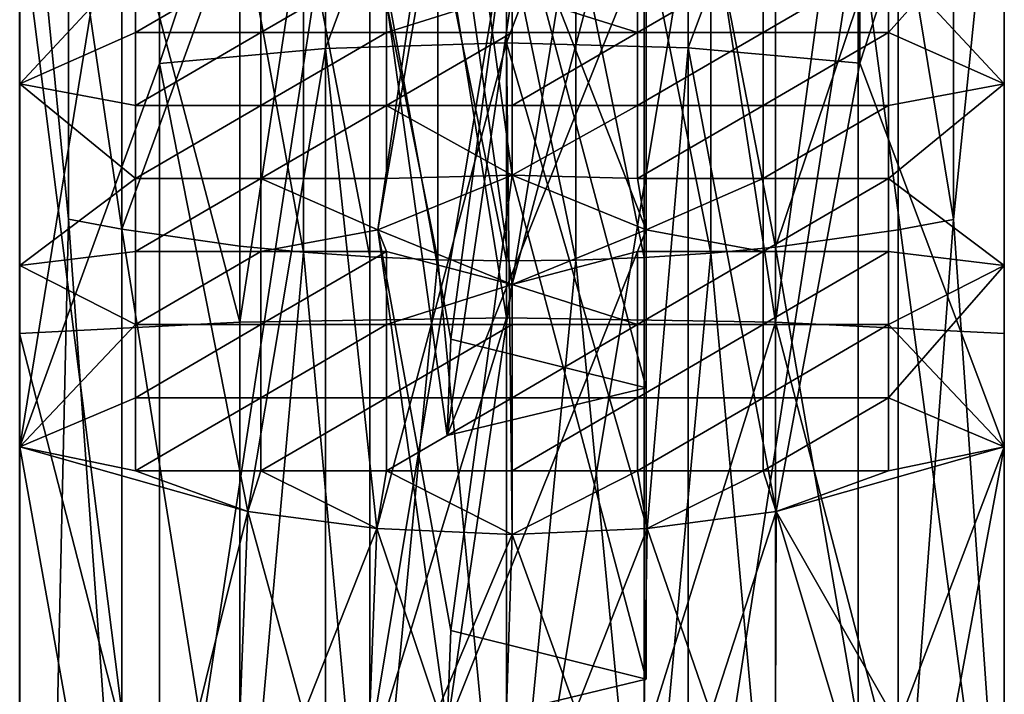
# Model space of a CAD drawing. Header units: millimetres. Extents: x 0 to 484, y -157 to 583.
# Tile 53 of 78: x 462 to 484, y 233 to 248. Entities that reach past the tile are written whole.
import ezdxf

# ---------------------------------------------------------------- set-up
doc = ezdxf.new("R2010")
doc.units = ezdxf.units.MM
doc.layers.add('Layer 01', color=7, linetype='Continuous', true_color=0x000000)

msp = doc.modelspace()

# ---------------------------------------------------------------- linework, layer by layer
at = {"layer": 'Layer 01'}
for points in [[(484, 278.467, 369.087), (478.887, 259.799, 372.557), (478.887, 240.839, 374.185)], [(484, 278.467, 369.087), (478.887, 240.839, 374.185), (484, 240.586, 371.24)], [(484, 240.586, 371.24), (484, 262.668, 360.417), (484, 278.467, 369.087)], [(462.001, 276.155, 445.576), (462.001, 238.05, 459.714), (465.125, 257.21, 456.818)], [(462.001, 276.155, 445.576), (462.001, 242.104, 450.622), (462.001, 238.05, 459.714)], [(462.001, 276.155, 445.576), (462.001, 246.159, 441.531), (462.001, 242.104, 450.622)], [(462.001, 246.159, 441.531), (462.001, 276.155, 445.576), (462.001, 250.213, 432.44)], [(484, 237.624, 349.048), (484, 262.668, 349.048), (484, 262.668, 360.417)], [(484, 237.624, 349.048), (484, 262.668, 360.417), (484, 237.624, 360.417)], [(484, 237.624, 337.678), (484, 262.668, 337.678), (484, 262.668, 349.048)], [(484, 237.624, 337.678), (484, 262.668, 349.048), (484, 237.624, 349.048)], [(484, 237.624, 326.309), (484, 262.668, 326.309), (484, 262.668, 337.678)], [(484, 237.624, 326.309), (484, 262.668, 337.678), (484, 237.624, 337.678)], [(484, 240.586, 371.24), (484, 237.624, 360.417), (484, 262.668, 360.417)], [(484, 250.22, 312.727), (484, 262.668, 326.309), (484, 237.624, 326.309)], [(466.917, 240.833, 374.112), (469.822, 259.862, 373.3), (466.917, 259.792, 372.484)], [(472.877, 240.929, 375.225), (469.822, 259.862, 373.3), (466.917, 240.833, 374.112)], [(469.822, 259.862, 373.3), (472.877, 240.929, 375.225), (472.877, 259.888, 373.596)], [(472.877, 240.929, 375.225), (475.952, 259.866, 373.341), (472.877, 259.888, 373.596)], [(478.887, 240.839, 374.185), (475.952, 259.866, 373.341), (472.877, 240.929, 375.225)], [(475.952, 259.866, 373.341), (478.887, 240.839, 374.185), (478.887, 259.799, 372.557)], [(466.917, 240.833, 374.112), (466.917, 259.792, 372.484), (462, 259.546, 369.611)], [(466.917, 240.833, 374.112), (462, 259.546, 369.611), (462, 240.586, 371.24)], [(468.831, 246.954, 461.365), (472.878, 247.079, 461.865), (472.878, 257.851, 458.626)], [(468.831, 246.954, 461.365), (472.878, 257.851, 458.626), (468.831, 257.679, 458.141)], [(472.878, 247.079, 461.865), (476.936, 257.698, 458.194), (472.878, 257.851, 458.626)], [(465.125, 246.613, 460.003), (468.831, 246.954, 461.365), (468.831, 257.679, 458.141)], [(465.125, 246.613, 460.003), (468.831, 257.679, 458.141), (465.125, 257.21, 456.818)], [(472.878, 247.079, 461.865), (476.936, 246.968, 461.42), (476.936, 257.698, 458.194)], [(476.936, 246.968, 461.42), (480.774, 257.228, 456.867), (476.936, 257.698, 458.194)], [(465.125, 257.21, 456.818), (462.001, 238.05, 459.714), (465.125, 246.613, 460.003)], [(476.936, 246.968, 461.42), (480.774, 246.626, 460.055), (480.774, 257.228, 456.867)], [(484.001, 256.516, 454.856), (480.774, 257.228, 456.867), (480.774, 246.626, 460.055)], [(484.001, 256.516, 454.856), (480.774, 246.626, 460.055), (484.001, 238.05, 459.714)], [(484.001, 256.516, 454.856), (484.001, 238.05, 459.714), (484.001, 242.104, 450.622)], [(484.001, 246.159, 441.531), (484.001, 250.213, 432.44), (484.001, 256.516, 454.856)], [(484.001, 242.104, 450.622), (484.001, 246.159, 441.531), (484.001, 256.516, 454.856)], [(462.001, 194.629, 435.344), (462.001, 254.268, 423.348), (463.094, 243.14, 426.803)], [(463.094, 243.14, 426.803), (462.001, 254.268, 423.348), (463.094, 250.979, 423.92)], [(462.001, 250.213, 432.44), (462.001, 254.268, 423.348), (462.001, 238.713, 434.712)], [(462.001, 254.268, 423.348), (462.001, 223.159, 434.712), (462.001, 238.713, 434.712)], [(462.001, 254.268, 423.348), (462.001, 207.604, 434.712), (462.001, 223.159, 434.712)], [(462.001, 194.629, 435.344), (462.001, 207.604, 434.712), (462.001, 254.268, 423.348)], [(484.001, 254.268, 423.348), (482.868, 243.131, 426.775), (482.868, 250.968, 423.893)], [(484.001, 254.268, 423.348), (484.001, 226.887, 431.133), (482.868, 243.131, 426.775)], [(484.001, 250.213, 432.44), (484.001, 226.887, 431.133), (484.001, 254.268, 423.348)], [(471.634, 254.034, 450.879), (470.001, 242.9, 448.837), (473.001, 244.122, 446.097)], [(471.634, 254.034, 450.879), (471.552, 251.877, 455.717), (470.001, 242.9, 448.837)], [(476.001, 242.9, 448.837), (476.001, 252.947, 453.318), (471.634, 254.034, 450.879)], [(476.001, 242.9, 448.837), (471.634, 254.034, 450.879), (473.001, 244.122, 446.097)], [(476.001, 252.947, 453.318), (473.001, 241.678, 451.577), (471.552, 251.877, 455.717)], [(476.001, 252.947, 453.318), (476.001, 242.9, 448.837), (473.001, 241.678, 451.577)], [(471.552, 251.877, 455.717), (473.001, 241.678, 451.577), (470.001, 242.9, 448.837)], [(463.094, 250.979, 423.92), (464.282, 250.674, 423.211), (464.282, 242.912, 426.066)], [(463.094, 250.979, 423.92), (464.282, 242.912, 426.066), (463.094, 243.14, 426.803)], [(481.633, 250.654, 423.164), (482.868, 250.968, 423.893), (482.868, 243.131, 426.775)], [(464.282, 242.912, 426.066), (464.282, 250.674, 423.211), (466.917, 250.173, 422.046)], [(473.001, 250.639, 431.485), (470.001, 249.417, 434.225), (471.634, 240.459, 427.305)], [(476.001, 239.371, 429.744), (473.001, 250.639, 431.485), (471.634, 240.459, 427.305)], [(476.001, 239.371, 429.744), (476.001, 249.417, 434.225), (473.001, 250.639, 431.485)], [(481.633, 250.654, 423.164), (481.633, 242.897, 426.017), (478.888, 242.515, 424.784)], [(481.633, 250.654, 423.164), (478.888, 242.515, 424.784), (478.888, 250.144, 421.978)], [(481.633, 250.654, 423.164), (482.868, 243.131, 426.775), (481.633, 242.897, 426.017)], [(465.124, 225.467, 312.626), (462, 225.577, 314.704), (462, 250.22, 312.727)], [(465.124, 225.467, 312.626), (462, 250.22, 312.727), (465.124, 249.98, 310.659)], [(464.586, 248.941, 435.291), (462.001, 246.159, 441.531), (462.001, 250.213, 432.44)], [(462.001, 238.713, 434.712), (462.001, 246.159, 441.531), (462.001, 250.213, 432.44)], [(464.586, 248.941, 435.291), (462.001, 250.213, 432.44), (462.001, 246.159, 441.531)], [(464.282, 242.912, 426.066), (466.917, 250.173, 422.046), (466.917, 242.537, 424.854)], [(466.917, 250.173, 422.046), (468.343, 249.987, 421.613), (468.343, 242.398, 424.403)], [(466.917, 250.173, 422.046), (468.343, 242.398, 424.403), (466.917, 242.537, 424.854)], [(477.447, 249.964, 421.559), (478.888, 250.144, 421.978), (478.888, 242.515, 424.784)], [(484, 225.577, 314.704), (480.732, 249.972, 310.586), (484, 250.22, 312.727)], [(484.001, 246.159, 441.531), (481.416, 248.941, 435.291), (484.001, 250.213, 432.44)], [(484.001, 250.213, 432.44), (481.416, 248.941, 435.291), (481.416, 247.309, 438.951)], [(484.001, 250.213, 432.44), (481.416, 247.309, 438.951), (484.001, 246.159, 441.531)], [(484, 225.577, 314.704), (484, 250.22, 312.727), (484, 237.624, 326.309)], [(484.001, 238.713, 434.712), (484.001, 250.213, 432.44), (484.001, 246.159, 441.531)], [(484.001, 250.213, 432.44), (484.001, 238.713, 434.712), (484.001, 226.887, 431.133)], [(465.124, 225.467, 312.626), (465.124, 249.98, 310.659), (468.831, 249.818, 309.265)], [(468.343, 249.987, 421.613), (469.823, 249.849, 421.293), (469.823, 242.295, 424.071)], [(468.343, 249.987, 421.613), (469.823, 242.295, 424.071), (468.343, 242.398, 424.403)], [(475.953, 249.833, 421.255), (477.447, 249.964, 421.559), (477.447, 242.38, 424.348)], [(476.935, 225.389, 311.167), (476.935, 249.812, 309.209), (480.732, 249.972, 310.586)], [(476.935, 225.389, 311.167), (480.732, 249.972, 310.586), (480.732, 225.463, 312.551)], [(477.447, 249.964, 421.559), (478.888, 242.515, 424.784), (477.447, 242.38, 424.348)], [(484, 225.577, 314.704), (480.732, 225.463, 312.551), (480.732, 249.972, 310.586)], [(465.124, 225.467, 312.626), (468.831, 249.818, 309.265), (468.831, 225.392, 311.224)], [(468.831, 225.392, 311.224), (468.831, 249.818, 309.265), (472.877, 249.759, 308.754)], [(468.831, 225.392, 311.224), (472.877, 249.759, 308.754), (472.877, 225.364, 310.71)], [(469.823, 249.849, 421.293), (471.341, 249.764, 421.094), (471.341, 242.231, 423.864)], [(469.823, 249.849, 421.293), (471.341, 242.231, 423.864), (469.823, 242.295, 424.071)], [(471.341, 249.764, 421.094), (472.878, 249.732, 421.02), (472.878, 242.207, 423.787)], [(471.341, 249.764, 421.094), (472.878, 242.207, 423.787), (471.341, 242.231, 423.864)], [(472.877, 225.364, 310.71), (472.877, 249.759, 308.754), (476.935, 249.812, 309.209)], [(472.877, 225.364, 310.71), (476.935, 249.812, 309.209), (476.935, 225.389, 311.167)], [(472.878, 249.732, 421.02), (474.425, 249.755, 421.074), (474.425, 242.224, 423.843)], [(472.878, 249.732, 421.02), (474.425, 242.224, 423.843), (472.878, 242.207, 423.787)], [(474.425, 249.755, 421.074), (475.953, 249.833, 421.255), (475.953, 242.283, 424.032)], [(474.425, 249.755, 421.074), (475.953, 242.283, 424.032), (474.425, 242.224, 423.843)], [(475.953, 249.833, 421.255), (477.447, 242.38, 424.348), (475.953, 242.283, 424.032)], [(471.552, 238.301, 432.143), (470.001, 249.417, 434.225), (473.001, 248.195, 436.965)], [(471.634, 240.459, 427.305), (470.001, 249.417, 434.225), (471.552, 238.301, 432.143)], [(471.552, 238.301, 432.143), (473.001, 248.195, 436.965), (476.001, 249.417, 434.225)], [(471.552, 238.301, 432.143), (476.001, 249.417, 434.225), (476.001, 239.371, 429.744)], [(464.586, 248.941, 435.291), (464.586, 247.309, 438.951), (462.001, 246.159, 441.531)], [(464.586, 248.941, 435.291), (462.001, 246.159, 441.531), (464.586, 247.309, 438.951)], [(467.391, 248.941, 435.291), (467.391, 247.309, 438.951), (464.586, 247.309, 438.951)], [(467.391, 248.941, 435.291), (464.586, 247.309, 438.951), (464.586, 248.941, 435.291)], [(467.391, 248.941, 435.291), (464.586, 248.941, 435.291), (464.586, 247.309, 438.951)], [(467.391, 248.941, 435.291), (464.586, 247.309, 438.951), (467.391, 247.309, 438.951)], [(470.196, 248.941, 435.291), (470.196, 247.309, 438.951), (467.391, 247.309, 438.951)], [(470.196, 248.941, 435.291), (467.391, 247.309, 438.951), (467.391, 248.941, 435.291)], [(470.196, 248.941, 435.291), (467.391, 248.941, 435.291), (467.391, 247.309, 438.951)], [(470.196, 248.941, 435.291), (467.391, 247.309, 438.951), (470.196, 247.309, 438.951)], [(470.196, 247.309, 438.951), (470.196, 248.941, 435.291), (473.001, 248.195, 436.965)], [(470.196, 247.309, 438.951), (473.001, 248.195, 436.965), (470.196, 248.941, 435.291)], [(475.806, 248.941, 435.291), (475.806, 247.309, 438.951), (473.001, 248.195, 436.965)], [(475.806, 248.941, 435.291), (473.001, 248.195, 436.965), (475.806, 247.309, 438.951)], [(478.611, 248.941, 435.291), (478.611, 247.309, 438.951), (475.806, 247.309, 438.951)], [(478.611, 248.941, 435.291), (475.806, 247.309, 438.951), (475.806, 248.941, 435.291)], [(478.611, 248.941, 435.291), (475.806, 248.941, 435.291), (475.806, 247.309, 438.951)], [(478.611, 248.941, 435.291), (475.806, 247.309, 438.951), (478.611, 247.309, 438.951)], [(481.416, 248.941, 435.291), (481.416, 247.309, 438.951), (478.611, 247.309, 438.951)], [(481.416, 248.941, 435.291), (478.611, 247.309, 438.951), (478.611, 248.941, 435.291)], [(481.416, 248.941, 435.291), (478.611, 248.941, 435.291), (478.611, 247.309, 438.951)], [(481.416, 248.941, 435.291), (478.611, 247.309, 438.951), (481.416, 247.309, 438.951)], [(481.416, 247.309, 438.951), (481.416, 248.941, 435.291), (484.001, 246.159, 441.531)], [(473.001, 248.195, 436.965), (473.001, 247.309, 438.951), (470.196, 247.309, 438.951)], [(473.001, 248.195, 436.965), (470.196, 247.309, 438.951), (473.001, 247.309, 438.951)], [(473.001, 247.309, 438.951), (473.001, 248.195, 436.965), (475.806, 247.309, 438.951)], [(473.001, 247.309, 438.951), (475.806, 247.309, 438.951), (473.001, 248.195, 436.965)], [(464.586, 245.677, 442.611), (462.001, 246.159, 441.531), (464.586, 247.309, 438.951)], [(464.586, 245.677, 442.611), (464.586, 247.309, 438.951), (462.001, 246.159, 441.531)], [(467.391, 247.309, 438.951), (467.391, 245.677, 442.611), (464.586, 245.677, 442.611)], [(467.391, 247.309, 438.951), (464.586, 245.677, 442.611), (464.586, 247.309, 438.951)], [(467.391, 247.309, 438.951), (464.586, 247.309, 438.951), (464.586, 245.677, 442.611)], [(467.391, 247.309, 438.951), (464.586, 245.677, 442.611), (467.391, 245.677, 442.611)], [(470.196, 247.309, 438.951), (470.196, 245.677, 442.611), (467.391, 245.677, 442.611)], [(470.196, 247.309, 438.951), (467.391, 245.677, 442.611), (467.391, 247.309, 438.951)], [(470.196, 247.309, 438.951), (467.391, 247.309, 438.951), (467.391, 245.677, 442.611)], [(470.196, 247.309, 438.951), (467.391, 245.677, 442.611), (470.196, 245.677, 442.611)], [(473.001, 247.309, 438.951), (473.001, 245.677, 442.611), (470.196, 245.677, 442.611)], [(473.001, 247.309, 438.951), (470.196, 245.677, 442.611), (470.196, 247.309, 438.951)], [(473.001, 247.309, 438.951), (470.196, 247.309, 438.951), (470.196, 245.677, 442.611)], [(473.001, 247.309, 438.951), (470.196, 245.677, 442.611), (473.001, 245.677, 442.611)], [(475.806, 247.309, 438.951), (475.806, 245.677, 442.611), (473.001, 245.677, 442.611)], [(475.806, 247.309, 438.951), (473.001, 245.677, 442.611), (473.001, 247.309, 438.951)], [(475.806, 247.309, 438.951), (473.001, 247.309, 438.951), (473.001, 245.677, 442.611)], [(475.806, 247.309, 438.951), (473.001, 245.677, 442.611), (475.806, 245.677, 442.611)], [(478.611, 247.309, 438.951), (478.611, 245.677, 442.611), (475.806, 245.677, 442.611)], [(478.611, 247.309, 438.951), (475.806, 245.677, 442.611), (475.806, 247.309, 438.951)], [(478.611, 247.309, 438.951), (475.806, 247.309, 438.951), (475.806, 245.677, 442.611)], [(478.611, 247.309, 438.951), (475.806, 245.677, 442.611), (478.611, 245.677, 442.611)], [(481.416, 247.309, 438.951), (481.416, 245.677, 442.611), (478.611, 245.677, 442.611)], [(481.416, 247.309, 438.951), (478.611, 245.677, 442.611), (478.611, 247.309, 438.951)], [(481.416, 247.309, 438.951), (478.611, 247.309, 438.951), (478.611, 245.677, 442.611)], [(481.416, 247.309, 438.951), (478.611, 245.677, 442.611), (481.416, 245.677, 442.611)], [(481.416, 245.677, 442.611), (481.416, 247.309, 438.951), (484.001, 246.159, 441.531)], [(481.416, 245.677, 442.611), (484.001, 246.159, 441.531), (481.416, 247.309, 438.951)], [(469.984, 236.222, 463.813), (472.878, 247.079, 461.865), (468.831, 246.954, 461.365)], [(469.984, 236.222, 463.813), (473.001, 236.091, 464.105), (472.878, 247.079, 461.865)], [(476.936, 246.968, 461.42), (472.878, 247.079, 461.865), (476.018, 236.222, 463.813)], [(476.018, 236.222, 463.813), (472.878, 247.079, 461.865), (473.001, 236.091, 464.105)], [(465.125, 246.613, 460.003), (467.098, 236.603, 462.958), (468.831, 246.954, 461.365)], [(469.984, 236.222, 463.813), (468.831, 246.954, 461.365), (467.098, 236.603, 462.958)], [(478.904, 236.603, 462.958), (476.936, 246.968, 461.42), (476.018, 236.222, 463.813)], [(476.936, 246.968, 461.42), (478.904, 236.603, 462.958), (480.774, 246.626, 460.055)], [(480.774, 246.626, 460.055), (478.904, 236.603, 462.958), (484.001, 238.05, 459.714)], [(467.098, 236.603, 462.958), (465.125, 246.613, 460.003), (462.001, 238.05, 459.714)], [(464.586, 245.677, 442.611), (464.586, 244.045, 446.271), (462.001, 246.159, 441.531)], [(462.001, 242.104, 450.622), (462.001, 246.159, 441.531), (464.586, 244.045, 446.271)], [(462.001, 242.104, 450.622), (462.001, 246.159, 441.531), (462.001, 238.713, 446.076)], [(462.001, 238.713, 446.076), (462.001, 246.159, 441.531), (462.001, 238.713, 440.394)], [(462.001, 246.159, 441.531), (462.001, 238.713, 434.712), (462.001, 238.713, 440.394)], [(464.586, 245.677, 442.611), (462.001, 246.159, 441.531), (464.586, 244.045, 446.271)], [(462.001, 242.104, 450.622), (464.586, 244.045, 446.271), (462.001, 246.159, 441.531)], [(484.001, 246.159, 441.531), (481.416, 244.045, 446.271), (481.416, 245.677, 442.611)], [(484.001, 242.104, 450.622), (481.416, 244.045, 446.271), (484.001, 246.159, 441.531)], [(484.001, 246.159, 441.531), (481.416, 245.677, 442.611), (481.416, 244.045, 446.271)], [(481.416, 244.045, 446.271), (484.001, 242.104, 450.622), (484.001, 246.159, 441.531)], [(484.001, 246.159, 441.531), (484.001, 242.104, 450.622), (484.001, 238.713, 446.076)], [(484.001, 238.713, 440.394), (484.001, 246.159, 441.531), (484.001, 238.713, 446.076)], [(484.001, 238.713, 440.394), (484.001, 238.713, 434.712), (484.001, 246.159, 441.531)], [(467.391, 245.677, 442.611), (467.391, 244.045, 446.271), (464.586, 244.045, 446.271)], [(467.391, 245.677, 442.611), (464.586, 244.045, 446.271), (464.586, 245.677, 442.611)], [(467.391, 245.677, 442.611), (464.586, 245.677, 442.611), (464.586, 244.045, 446.271)], [(467.391, 245.677, 442.611), (464.586, 244.045, 446.271), (467.391, 244.045, 446.271)], [(470.196, 245.677, 442.611), (470.196, 244.045, 446.271), (467.391, 244.045, 446.271)], [(470.196, 245.677, 442.611), (467.391, 244.045, 446.271), (467.391, 245.677, 442.611)], [(470.196, 245.677, 442.611), (467.391, 245.677, 442.611), (467.391, 244.045, 446.271)], [(470.196, 245.677, 442.611), (467.391, 244.045, 446.271), (470.196, 244.045, 446.271)], [(470.196, 245.677, 442.611), (473.001, 244.122, 446.097), (470.196, 244.045, 446.271)], [(473.001, 244.122, 446.097), (470.196, 245.677, 442.611), (473.001, 245.677, 442.611)], [(470.196, 245.677, 442.611), (470.196, 244.045, 446.271), (473.001, 244.122, 446.097)], [(473.001, 244.122, 446.097), (473.001, 245.677, 442.611), (470.196, 245.677, 442.611)], [(475.806, 245.677, 442.611), (475.806, 244.045, 446.271), (473.001, 244.122, 446.097)], [(473.001, 245.677, 442.611), (475.806, 245.677, 442.611), (473.001, 244.122, 446.097)], [(475.806, 245.677, 442.611), (473.001, 245.677, 442.611), (473.001, 244.122, 446.097)], [(475.806, 244.045, 446.271), (475.806, 245.677, 442.611), (473.001, 244.122, 446.097)], [(478.611, 245.677, 442.611), (478.611, 244.045, 446.271), (475.806, 244.045, 446.271)], [(478.611, 245.677, 442.611), (475.806, 244.045, 446.271), (475.806, 245.677, 442.611)], [(478.611, 245.677, 442.611), (475.806, 245.677, 442.611), (475.806, 244.045, 446.271)], [(478.611, 245.677, 442.611), (475.806, 244.045, 446.271), (478.611, 244.045, 446.271)], [(481.416, 245.677, 442.611), (481.416, 244.045, 446.271), (478.611, 244.045, 446.271)], [(481.416, 245.677, 442.611), (478.611, 244.045, 446.271), (478.611, 245.677, 442.611)], [(481.416, 245.677, 442.611), (478.611, 245.677, 442.611), (478.611, 244.045, 446.271)], [(481.416, 245.677, 442.611), (478.611, 244.045, 446.271), (481.416, 244.045, 446.271)], [(464.586, 244.045, 446.271), (464.586, 242.412, 449.931), (462.001, 242.104, 450.622)], [(464.586, 244.045, 446.271), (462.001, 242.104, 450.622), (464.586, 242.412, 449.931)], [(467.391, 244.045, 446.271), (467.391, 242.412, 449.931), (464.586, 242.412, 449.931)], [(467.391, 244.045, 446.271), (464.586, 242.412, 449.931), (464.586, 244.045, 446.271)], [(467.391, 244.045, 446.271), (464.586, 244.045, 446.271), (464.586, 242.412, 449.931)], [(467.391, 244.045, 446.271), (464.586, 242.412, 449.931), (467.391, 242.412, 449.931)], [(467.391, 244.045, 446.271), (470.001, 242.9, 448.837), (467.391, 242.412, 449.931)], [(470.196, 244.045, 446.271), (470.001, 242.9, 448.837), (467.391, 244.045, 446.271)], [(470.001, 242.9, 448.837), (470.196, 244.045, 446.271), (467.391, 244.045, 446.271)], [(467.391, 242.412, 449.931), (470.001, 242.9, 448.837), (467.391, 244.045, 446.271)], [(470.196, 244.045, 446.271), (473.001, 244.122, 446.097), (470.001, 242.9, 448.837)], [(470.001, 242.9, 448.837), (473.001, 244.122, 446.097), (470.196, 244.045, 446.271)], [(473.001, 244.122, 446.097), (470.001, 242.9, 448.837), (471.634, 233.942, 441.918)], [(476.001, 232.854, 444.357), (473.001, 244.122, 446.097), (471.634, 233.942, 441.918)], [(476.001, 242.9, 448.837), (473.001, 244.122, 446.097), (475.806, 244.045, 446.271)], [(475.806, 244.045, 446.271), (473.001, 244.122, 446.097), (476.001, 242.9, 448.837)], [(476.001, 232.854, 444.357), (476.001, 242.9, 448.837), (473.001, 244.122, 446.097)], [(475.806, 244.045, 446.271), (478.611, 244.045, 446.271), (476.001, 242.9, 448.837)], [(475.806, 244.045, 446.271), (476.001, 242.9, 448.837), (478.611, 244.045, 446.271)], [(476.001, 242.9, 448.837), (478.611, 244.045, 446.271), (478.611, 242.412, 449.931)], [(476.001, 242.9, 448.837), (478.611, 242.412, 449.931), (478.611, 244.045, 446.271)], [(481.416, 244.045, 446.271), (481.416, 242.412, 449.931), (478.611, 242.412, 449.931)], [(481.416, 244.045, 446.271), (478.611, 242.412, 449.931), (478.611, 244.045, 446.271)], [(481.416, 244.045, 446.271), (478.611, 244.045, 446.271), (478.611, 242.412, 449.931)], [(481.416, 244.045, 446.271), (478.611, 242.412, 449.931), (481.416, 242.412, 449.931)], [(481.416, 242.412, 449.931), (481.416, 244.045, 446.271), (484.001, 242.104, 450.622)], [(481.416, 242.412, 449.931), (484.001, 242.104, 450.622), (481.416, 244.045, 446.271)], [(464.282, 226.641, 429.537), (462.001, 194.629, 435.344), (463.094, 243.14, 426.803)], [(464.282, 226.641, 429.537), (463.094, 243.14, 426.803), (464.282, 242.912, 426.066)], [(481.633, 226.634, 429.487), (482.868, 243.131, 426.775), (484.001, 226.887, 431.133)], [(482.868, 243.131, 426.775), (481.633, 226.634, 429.487), (481.633, 242.897, 426.017)], [(464.282, 242.912, 426.066), (466.917, 242.537, 424.854), (466.917, 226.449, 428.283)], [(464.282, 242.912, 426.066), (466.917, 226.449, 428.283), (464.282, 226.641, 429.537)], [(470.196, 242.412, 449.931), (467.391, 242.412, 449.931), (470.001, 242.9, 448.837)], [(470.001, 242.9, 448.837), (467.391, 242.412, 449.931), (470.196, 242.412, 449.931)], [(470.196, 242.412, 449.931), (470.001, 242.9, 448.837), (473.001, 241.678, 451.577)], [(470.001, 242.9, 448.837), (470.196, 242.412, 449.931), (473.001, 241.678, 451.577)], [(471.552, 231.784, 446.756), (470.001, 242.9, 448.837), (473.001, 241.678, 451.577)], [(471.634, 233.942, 441.918), (470.001, 242.9, 448.837), (471.552, 231.784, 446.756)], [(471.552, 231.784, 446.756), (473.001, 241.678, 451.577), (476.001, 242.9, 448.837)], [(471.552, 231.784, 446.756), (476.001, 242.9, 448.837), (476.001, 232.854, 444.357)], [(476.001, 242.9, 448.837), (475.806, 242.412, 449.931), (473.001, 241.678, 451.577)], [(473.001, 241.678, 451.577), (475.806, 242.412, 449.931), (476.001, 242.9, 448.837)], [(478.611, 242.412, 449.931), (475.806, 242.412, 449.931), (476.001, 242.9, 448.837)], [(478.611, 242.412, 449.931), (476.001, 242.9, 448.837), (475.806, 242.412, 449.931)], [(478.888, 242.515, 424.784), (481.633, 242.897, 426.017), (481.633, 226.634, 429.487)], [(468.343, 242.398, 424.403), (466.917, 226.449, 428.283), (466.917, 242.537, 424.854)], [(478.888, 226.438, 428.211), (477.447, 242.38, 424.348), (478.888, 242.515, 424.784)], [(478.888, 242.515, 424.784), (481.633, 226.634, 429.487), (478.888, 226.438, 428.211)], [(464.586, 242.412, 449.931), (464.586, 240.78, 453.591), (462.001, 242.104, 450.622)], [(462.001, 242.104, 450.622), (464.586, 240.78, 453.591), (464.586, 242.412, 449.931)], [(467.391, 242.412, 449.931), (467.391, 240.78, 453.591), (464.586, 240.78, 453.591)], [(467.391, 242.412, 449.931), (464.586, 240.78, 453.591), (464.586, 242.412, 449.931)], [(467.391, 242.412, 449.931), (464.586, 242.412, 449.931), (464.586, 240.78, 453.591)], [(467.391, 242.412, 449.931), (464.586, 240.78, 453.591), (467.391, 240.78, 453.591)], [(466.917, 226.449, 428.283), (468.343, 242.398, 424.403), (469.823, 226.324, 427.473)], [(470.196, 242.412, 449.931), (470.196, 240.78, 453.591), (467.391, 240.78, 453.591)], [(470.196, 242.412, 449.931), (467.391, 240.78, 453.591), (467.391, 242.412, 449.931)], [(470.196, 242.412, 449.931), (467.391, 242.412, 449.931), (467.391, 240.78, 453.591)], [(470.196, 242.412, 449.931), (467.391, 240.78, 453.591), (470.196, 240.78, 453.591)], [(469.823, 226.324, 427.473), (468.343, 242.398, 424.403), (469.823, 242.295, 424.071)], [(471.341, 242.231, 423.864), (469.823, 226.324, 427.473), (469.823, 242.295, 424.071)], [(469.823, 226.324, 427.473), (471.341, 242.231, 423.864), (472.878, 226.279, 427.18)], [(470.196, 242.412, 449.931), (473.001, 241.678, 451.577), (470.196, 240.78, 453.591)], [(473.001, 241.678, 451.577), (470.196, 242.412, 449.931), (470.196, 240.78, 453.591)], [(472.878, 226.279, 427.18), (471.341, 242.231, 423.864), (472.878, 242.207, 423.787)], [(474.425, 242.224, 423.843), (472.878, 226.279, 427.18), (472.878, 242.207, 423.787)], [(472.878, 226.279, 427.18), (474.425, 242.224, 423.843), (475.953, 226.318, 427.433)], [(475.806, 242.412, 449.931), (475.806, 240.78, 453.591), (473.001, 241.678, 451.577)], [(475.806, 242.412, 449.931), (473.001, 241.678, 451.577), (475.806, 240.78, 453.591)], [(475.953, 226.318, 427.433), (474.425, 242.224, 423.843), (475.953, 242.283, 424.032)], [(478.611, 242.412, 449.931), (478.611, 240.78, 453.591), (475.806, 240.78, 453.591)], [(478.611, 242.412, 449.931), (475.806, 240.78, 453.591), (475.806, 242.412, 449.931)], [(478.611, 242.412, 449.931), (475.806, 242.412, 449.931), (475.806, 240.78, 453.591)], [(478.611, 242.412, 449.931), (475.806, 240.78, 453.591), (478.611, 240.78, 453.591)], [(477.447, 242.38, 424.348), (475.953, 226.318, 427.433), (475.953, 242.283, 424.032)], [(475.953, 226.318, 427.433), (477.447, 242.38, 424.348), (478.888, 226.438, 428.211)], [(481.416, 242.412, 449.931), (481.416, 240.78, 453.591), (478.611, 240.78, 453.591)], [(481.416, 242.412, 449.931), (478.611, 240.78, 453.591), (478.611, 242.412, 449.931)], [(481.416, 242.412, 449.931), (478.611, 242.412, 449.931), (478.611, 240.78, 453.591)], [(481.416, 242.412, 449.931), (478.611, 240.78, 453.591), (481.416, 240.78, 453.591)], [(481.416, 242.412, 449.931), (484.001, 242.104, 450.622), (481.416, 240.78, 453.591)], [(481.416, 240.78, 453.591), (484.001, 242.104, 450.622), (481.416, 242.412, 449.931)], [(462.001, 242.104, 450.622), (464.586, 240.78, 453.591), (462.001, 238.05, 459.714)], [(462.001, 242.104, 450.622), (462.001, 238.713, 457.44), (462.001, 238.05, 459.714)], [(462.001, 242.104, 450.622), (462.001, 223.159, 451.758), (462.001, 238.713, 457.44)], [(462.001, 238.713, 446.076), (462.001, 223.159, 451.758), (462.001, 242.104, 450.622)], [(462.001, 242.104, 450.622), (462.001, 238.05, 459.714), (464.586, 240.78, 453.591)], [(484.001, 242.104, 450.622), (484.001, 238.05, 459.714), (481.416, 240.78, 453.591)], [(484.001, 242.104, 450.622), (481.416, 240.78, 453.591), (481.416, 239.148, 457.251)], [(484.001, 242.104, 450.622), (481.416, 239.148, 457.251), (484.001, 238.05, 459.714)], [(484.001, 238.713, 457.44), (484.001, 223.159, 451.758), (484.001, 242.104, 450.622)], [(484.001, 242.104, 450.622), (484.001, 238.05, 459.714), (484.001, 238.713, 457.44)], [(484.001, 242.104, 450.622), (484.001, 223.159, 451.758), (484.001, 238.713, 446.076)], [(470.196, 240.78, 453.591), (473.001, 241.678, 451.577), (473.001, 240.78, 453.591)], [(473.001, 241.678, 451.577), (470.196, 240.78, 453.591), (473.001, 240.78, 453.591)], [(473.001, 241.678, 451.577), (475.806, 240.78, 453.591), (473.001, 240.78, 453.591)], [(473.001, 240.78, 453.591), (475.806, 240.78, 453.591), (473.001, 241.678, 451.577)], [(466.917, 221.479, 375.775), (472.877, 221.575, 376.887), (472.877, 240.929, 375.225)], [(466.917, 221.479, 375.775), (472.877, 240.929, 375.225), (466.917, 240.833, 374.112)], [(472.877, 221.575, 376.887), (478.887, 240.839, 374.185), (472.877, 240.929, 375.225)], [(462, 240.586, 371.24), (466.917, 221.479, 375.775), (466.917, 240.833, 374.112)], [(464.586, 239.148, 457.251), (462.001, 238.05, 459.714), (464.586, 240.78, 453.591)], [(464.586, 239.148, 457.251), (464.586, 240.78, 453.591), (462.001, 238.05, 459.714)], [(467.391, 240.78, 453.591), (467.391, 239.148, 457.251), (464.586, 239.148, 457.251)], [(467.391, 240.78, 453.591), (464.586, 239.148, 457.251), (464.586, 240.78, 453.591)], [(467.391, 240.78, 453.591), (464.586, 240.78, 453.591), (464.586, 239.148, 457.251)], [(467.391, 240.78, 453.591), (464.586, 239.148, 457.251), (467.391, 239.148, 457.251)], [(470.196, 240.78, 453.591), (470.196, 239.148, 457.251), (467.391, 239.148, 457.251)], [(470.196, 240.78, 453.591), (467.391, 239.148, 457.251), (467.391, 240.78, 453.591)], [(470.196, 240.78, 453.591), (467.391, 240.78, 453.591), (467.391, 239.148, 457.251)], [(470.196, 240.78, 453.591), (467.391, 239.148, 457.251), (470.196, 239.148, 457.251)], [(473.001, 240.78, 453.591), (473.001, 239.148, 457.251), (470.196, 239.148, 457.251)], [(473.001, 240.78, 453.591), (470.196, 239.148, 457.251), (470.196, 240.78, 453.591)], [(473.001, 240.78, 453.591), (470.196, 240.78, 453.591), (470.196, 239.148, 457.251)], [(473.001, 240.78, 453.591), (470.196, 239.148, 457.251), (473.001, 239.148, 457.251)], [(472.877, 221.575, 376.887), (478.887, 221.485, 375.848), (478.887, 240.839, 374.185)], [(475.806, 240.78, 453.591), (475.806, 239.148, 457.251), (473.001, 239.148, 457.251)], [(475.806, 240.78, 453.591), (473.001, 239.148, 457.251), (473.001, 240.78, 453.591)], [(475.806, 240.78, 453.591), (473.001, 240.78, 453.591), (473.001, 239.148, 457.251)], [(475.806, 240.78, 453.591), (473.001, 239.148, 457.251), (475.806, 239.148, 457.251)], [(478.611, 240.78, 453.591), (478.611, 239.148, 457.251), (475.806, 239.148, 457.251)], [(478.611, 240.78, 453.591), (475.806, 239.148, 457.251), (475.806, 240.78, 453.591)], [(478.611, 240.78, 453.591), (475.806, 240.78, 453.591), (475.806, 239.148, 457.251)], [(478.611, 240.78, 453.591), (475.806, 239.148, 457.251), (478.611, 239.148, 457.251)], [(481.416, 240.78, 453.591), (481.416, 239.148, 457.251), (478.611, 239.148, 457.251)], [(481.416, 240.78, 453.591), (478.611, 239.148, 457.251), (478.611, 240.78, 453.591)], [(481.416, 240.78, 453.591), (478.611, 240.78, 453.591), (478.611, 239.148, 457.251)], [(481.416, 240.78, 453.591), (478.611, 239.148, 457.251), (481.416, 239.148, 457.251)], [(478.887, 240.839, 374.185), (478.887, 221.485, 375.848), (484, 221.232, 372.902)], [(478.887, 240.839, 374.185), (484, 221.232, 372.902), (484, 240.586, 371.24)], [(481.416, 240.78, 453.591), (484.001, 238.05, 459.714), (481.416, 239.148, 457.251)], [(462, 240.586, 371.24), (462, 221.232, 372.902), (466.917, 221.479, 375.775)], [(484, 221.232, 372.902), (484, 237.624, 360.417), (484, 240.586, 371.24)], [(471.634, 240.459, 427.305), (471.552, 238.301, 432.143), (476.001, 239.371, 429.744)], [(464.586, 237.516, 460.911), (462.001, 238.05, 459.714), (464.586, 239.148, 457.251)], [(464.586, 237.516, 460.911), (464.586, 239.148, 457.251), (462.001, 238.05, 459.714)], [(467.391, 239.148, 457.251), (467.391, 237.516, 460.911), (464.586, 237.516, 460.911)], [(467.391, 239.148, 457.251), (464.586, 237.516, 460.911), (464.586, 239.148, 457.251)], [(467.391, 239.148, 457.251), (464.586, 239.148, 457.251), (464.586, 237.516, 460.911)], [(467.391, 239.148, 457.251), (464.586, 237.516, 460.911), (467.391, 237.516, 460.911)], [(470.196, 239.148, 457.251), (470.196, 237.516, 460.911), (467.391, 237.516, 460.911)], [(470.196, 239.148, 457.251), (467.391, 237.516, 460.911), (467.391, 239.148, 457.251)], [(470.196, 239.148, 457.251), (467.391, 239.148, 457.251), (467.391, 237.516, 460.911)], [(470.196, 239.148, 457.251), (467.391, 237.516, 460.911), (470.196, 237.516, 460.911)], [(473.001, 239.148, 457.251), (473.001, 237.516, 460.911), (470.196, 237.516, 460.911)], [(473.001, 239.148, 457.251), (470.196, 237.516, 460.911), (470.196, 239.148, 457.251)], [(473.001, 239.148, 457.251), (470.196, 239.148, 457.251), (470.196, 237.516, 460.911)], [(473.001, 239.148, 457.251), (470.196, 237.516, 460.911), (473.001, 237.516, 460.911)], [(475.806, 239.148, 457.251), (475.806, 237.516, 460.911), (473.001, 237.516, 460.911)], [(475.806, 239.148, 457.251), (473.001, 237.516, 460.911), (473.001, 239.148, 457.251)], [(475.806, 239.148, 457.251), (473.001, 239.148, 457.251), (473.001, 237.516, 460.911)], [(475.806, 239.148, 457.251), (473.001, 237.516, 460.911), (475.806, 237.516, 460.911)], [(478.611, 239.148, 457.251), (478.611, 237.516, 460.911), (475.806, 237.516, 460.911)], [(478.611, 239.148, 457.251), (475.806, 237.516, 460.911), (475.806, 239.148, 457.251)], [(478.611, 239.148, 457.251), (475.806, 239.148, 457.251), (475.806, 237.516, 460.911)], [(478.611, 239.148, 457.251), (475.806, 237.516, 460.911), (478.611, 237.516, 460.911)], [(481.416, 239.148, 457.251), (481.416, 237.516, 460.911), (478.611, 237.516, 460.911)], [(481.416, 239.148, 457.251), (478.611, 237.516, 460.911), (478.611, 239.148, 457.251)], [(481.416, 239.148, 457.251), (478.611, 239.148, 457.251), (478.611, 237.516, 460.911)], [(481.416, 239.148, 457.251), (478.611, 237.516, 460.911), (481.416, 237.516, 460.911)], [(481.416, 237.516, 460.911), (481.416, 239.148, 457.251), (484.001, 238.05, 459.714)], [(481.416, 239.148, 457.251), (481.416, 237.516, 460.911), (484.001, 238.05, 459.714)], [(462.001, 238.713, 457.44), (462.001, 223.159, 451.758), (462.001, 223.159, 457.44)], [(462.001, 223.159, 451.758), (462.001, 238.713, 446.076), (462.001, 223.159, 446.076)], [(462.001, 223.159, 440.394), (462.001, 223.159, 446.076), (462.001, 238.713, 446.076)], [(462.001, 223.159, 440.394), (462.001, 238.713, 446.076), (462.001, 238.713, 440.394)], [(462.001, 223.159, 434.712), (462.001, 223.159, 440.394), (462.001, 238.713, 440.394)], [(462.001, 223.159, 434.712), (462.001, 238.713, 440.394), (462.001, 238.713, 434.712)], [(462.001, 223.159, 457.44), (462.001, 238.05, 459.714), (462.001, 238.713, 457.44)], [(484.001, 238.713, 457.44), (484.001, 223.159, 457.44), (484.001, 223.159, 451.758)], [(484.001, 223.159, 451.758), (484.001, 223.159, 446.076), (484.001, 238.713, 446.076)], [(484.001, 223.159, 440.394), (484.001, 238.713, 440.394), (484.001, 238.713, 446.076)], [(484.001, 223.159, 440.394), (484.001, 238.713, 446.076), (484.001, 223.159, 446.076)], [(484.001, 223.159, 434.712), (484.001, 238.713, 434.712), (484.001, 238.713, 440.394)], [(484.001, 223.159, 434.712), (484.001, 238.713, 440.394), (484.001, 223.159, 440.394)], [(484.001, 223.159, 457.44), (484.001, 238.713, 457.44), (484.001, 238.05, 459.714)], [(484.001, 238.713, 434.712), (484.001, 223.159, 434.712), (484.001, 226.887, 431.133)], [(462.001, 238.05, 459.714), (464.586, 237.516, 460.911), (467.098, 236.603, 462.958)], [(467.098, 236.603, 462.958), (462.001, 238.05, 459.714), (464.282, 225.316, 463.33)], [(462.001, 212.083, 463.496), (464.282, 225.316, 463.33), (462.001, 238.05, 459.714)], [(462.001, 223.159, 457.44), (462.001, 212.083, 463.496), (462.001, 238.05, 459.714)], [(462.001, 238.05, 459.714), (467.098, 236.603, 462.958), (464.586, 237.516, 460.911)], [(484.001, 238.05, 459.714), (478.904, 236.603, 462.958), (481.416, 237.516, 460.911)], [(481.633, 231.828, 462.411), (484.001, 238.05, 459.714), (478.904, 236.603, 462.958)], [(484.001, 238.05, 459.714), (481.416, 237.516, 460.911), (478.904, 236.603, 462.958)], [(481.633, 225.323, 463.381), (484.001, 238.05, 459.714), (481.633, 231.828, 462.411)], [(484.001, 238.05, 459.714), (481.633, 225.323, 463.381), (484.001, 212.083, 463.496)], [(484.001, 238.05, 459.714), (484.001, 212.083, 463.496), (484.001, 223.159, 457.44)], [(484, 212.58, 349.048), (484, 237.624, 349.048), (484, 237.624, 360.417)], [(484, 212.58, 349.048), (484, 237.624, 360.417), (484, 212.58, 360.417)], [(484, 212.58, 337.678), (484, 237.624, 337.678), (484, 237.624, 349.048)], [(484, 212.58, 337.678), (484, 237.624, 349.048), (484, 212.58, 349.048)], [(484, 212.58, 326.309), (484, 237.624, 326.309), (484, 237.624, 337.678)], [(484, 212.58, 326.309), (484, 237.624, 337.678), (484, 212.58, 337.678)], [(484, 237.624, 360.417), (484, 221.232, 372.902), (484, 212.58, 360.417)], [(484, 225.577, 314.704), (484, 237.624, 326.309), (484, 212.58, 326.309)], [(464.586, 237.516, 460.911), (467.391, 237.516, 460.911), (467.098, 236.603, 462.958)], [(464.586, 237.516, 460.911), (467.098, 236.603, 462.958), (467.391, 237.516, 460.911)], [(467.098, 236.603, 462.958), (467.391, 237.516, 460.911), (469.984, 236.222, 463.813)], [(467.098, 236.603, 462.958), (469.984, 236.222, 463.813), (467.391, 237.516, 460.911)], [(470.196, 237.516, 460.911), (469.984, 236.222, 463.813), (467.391, 237.516, 460.911)], [(467.391, 237.516, 460.911), (469.984, 236.222, 463.813), (470.196, 237.516, 460.911)], [(470.196, 237.516, 460.911), (473.001, 236.091, 464.105), (469.984, 236.222, 463.813)], [(469.984, 236.222, 463.813), (473.001, 236.091, 464.105), (470.196, 237.516, 460.911)], [(473.001, 237.516, 460.911), (473.001, 236.091, 464.105), (470.196, 237.516, 460.911)], [(473.001, 236.091, 464.105), (473.001, 237.516, 460.911), (470.196, 237.516, 460.911)], [(475.806, 237.516, 460.911), (476.018, 236.222, 463.813), (473.001, 236.091, 464.105)], [(473.001, 237.516, 460.911), (475.806, 237.516, 460.911), (473.001, 236.091, 464.105)], [(475.806, 237.516, 460.911), (473.001, 237.516, 460.911), (473.001, 236.091, 464.105)], [(475.806, 237.516, 460.911), (473.001, 236.091, 464.105), (476.018, 236.222, 463.813)], [(478.611, 237.516, 460.911), (476.018, 236.222, 463.813), (475.806, 237.516, 460.911)], [(478.611, 237.516, 460.911), (475.806, 237.516, 460.911), (476.018, 236.222, 463.813)], [(476.018, 236.222, 463.813), (478.611, 237.516, 460.911), (478.904, 236.603, 462.958)], [(478.904, 236.603, 462.958), (478.611, 237.516, 460.911), (476.018, 236.222, 463.813)], [(481.416, 237.516, 460.911), (478.904, 236.603, 462.958), (478.611, 237.516, 460.911)], [(481.416, 237.516, 460.911), (478.611, 237.516, 460.911), (478.904, 236.603, 462.958)], [(467.098, 236.603, 462.958), (464.282, 225.316, 463.33), (466.917, 232.013, 463.614)], [(467.098, 236.603, 462.958), (466.917, 232.013, 463.614), (468.343, 232.085, 464.08)], [(469.984, 236.222, 463.813), (467.098, 236.603, 462.958), (468.343, 232.085, 464.08)], [(477.447, 232.094, 464.138), (478.904, 236.603, 462.958), (476.018, 236.222, 463.813)], [(478.888, 232.024, 463.687), (478.904, 236.603, 462.958), (477.447, 232.094, 464.138)], [(480.303, 231.934, 463.103), (478.904, 236.603, 462.958), (478.888, 232.024, 463.687)], [(480.303, 231.934, 463.103), (481.633, 231.828, 462.411), (478.904, 236.603, 462.958)], [(469.984, 236.222, 463.813), (468.343, 232.085, 464.08), (469.823, 232.138, 464.424)], [(469.984, 236.222, 463.813), (469.823, 232.138, 464.424), (471.341, 232.171, 464.638)], [(471.341, 232.171, 464.638), (473.001, 236.091, 464.105), (469.984, 236.222, 463.813)], [(473.001, 236.091, 464.105), (471.341, 232.171, 464.638), (472.878, 232.183, 464.718)], [(472.878, 232.183, 464.718), (474.425, 232.174, 464.66), (473.001, 236.091, 464.105)], [(476.018, 236.222, 463.813), (473.001, 236.091, 464.105), (474.425, 232.174, 464.66)], [(474.425, 232.174, 464.66), (475.953, 232.144, 464.465), (476.018, 236.222, 463.813)], [(476.018, 236.222, 463.813), (475.953, 232.144, 464.465), (477.447, 232.094, 464.138)], [(471.634, 233.942, 441.918), (471.552, 231.784, 446.756), (476.001, 232.854, 444.357)]]:
    msp.add_3dface(points, dxfattribs=at)

doc.saveas('drawing.dxf')
